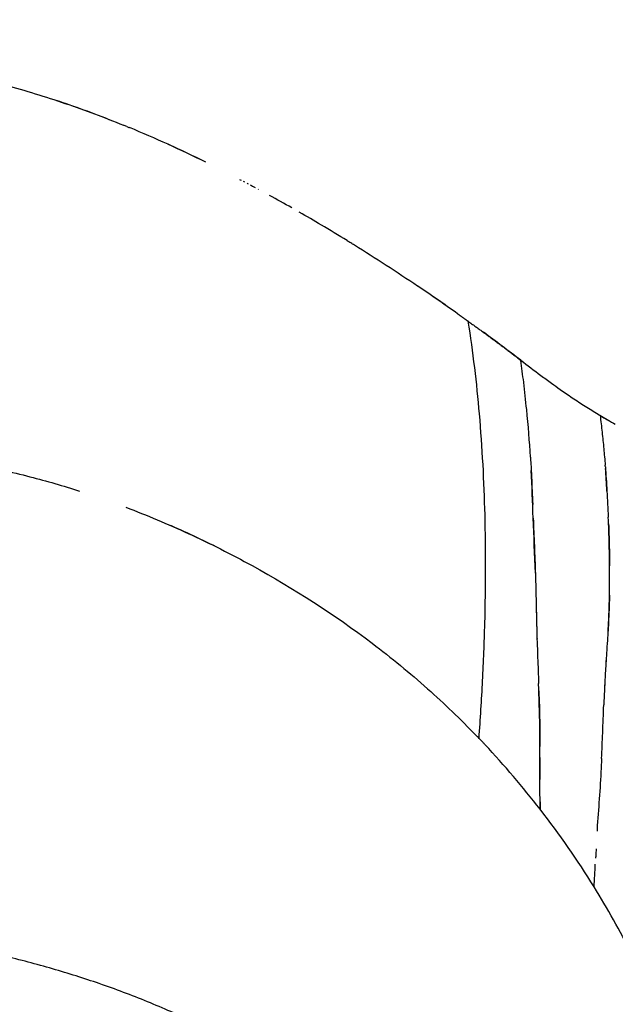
# Model space of a CAD drawing. Header units: millimetres. Extents: x 2530 to 6175, y 0 to 2613.
# Tile 21 of 76: x 4196 to 4300, y 484 to 656. Entities that reach past the tile are written whole.
import ezdxf

# ---------------------------------------------------------------- set-up
doc = ezdxf.new("R2010")
doc.units = ezdxf.units.MM
doc.header["$MEASUREMENT"] = 0
doc.layers.add('Crea2D$visibili$linee', color=7, linetype='Continuous', true_color=0x000000)
doc.layers.add('Crea2D$visibili$tangenti', color=7, linetype='Continuous', true_color=0x000000)

msp = doc.modelspace()

# ---------------------------------------------------------------- linework, layer by layer
at = {"layer": 'Crea2D$visibili$linee'}
msp.add_line((4279.07, 600), (4279.07, 599.99), dxfattribs=at)
for centre, radius, start, end in [((4141.46, 459.09), 192.85, 68.6031, 71.6568), ((4122.38, 416.01), 239.98, 63.7841, 65.5229), ((4099.64, 371.19), 290.25, 61.6092, 61.6221), ((4092.99, 359.09), 304.05, 60.337, 61.1826), ((4084.16, 343.66), 321.83, 59.2607, 60.063), ((4078.71, 334.61), 332.4, 58.3437, 59.2517), ((4063.64, 310.24), 361.04, 55.9988, 58.0982), ((4070.09, 319.16), 350.05, 54.6667, 56.058), ((4052.46, 293.59), 381.11, 55.0271, 55.537), ((4079.29, 330.65), 335.35, 52.4572, 53.8615), ((4442.06, 802.16), 259.56, 232.3867, 233.351), ((3818.1, 535.23), 469.56, 7.0285, 7.5036), ((4039.15, 563.27), 246.74, 5.7322, 6.8468), ((4377.63, 715.26), 151.38, 234.1742, 234.8712), ((4064.1, 566.32), 221.62, 3.4191, 5.5909), ((4342.56, 662.92), 88.37, 237.3898, 239.1043), ((4442.1, 831.86), 284.46, 239.4539, 240.0753), ((4032.16, 558.32), 267.01, 3.2829, 4.1363), ((4148.44, 399.55), 183.49, 63.1416, 66.2863), ((4799.51, 562.87), 513.27, 180.9891, 182.0624), ((6221.12, 614.24), 1935.8, 182.06775, 182.20263), ((4602.78, 524.37), 304.83, 176.1498, 176.6076), ((4652.84, 522.35), 354.92, 177.1024, 177.3871), ((4162.92, 422.28), 164.81, 41.1684, 41.1712), ((4164.2, 422.89), 155.2, 43.3802, 43.7525), ((4163.34, 422.11), 156.36, 37.7189, 43.1775), ((5058.3, 521.99), 771.33, 179.63938, 179.92645), ((4162.49, 421.35), 157.5, 37.7487, 37.7501), ((4160.58, 419.91), 159.89, 31.7989, 37.7353), ((3330.67, 560.85), 967.46, 356.64095, 356.87808), ((4154.45, 416.09), 167.11, 27.1859, 31.8061)]:
    msp.add_arc(centre, radius, start, end, dxfattribs=at)
for points, knots in [([(4109.41, 656.31), (4115.14, 655.99), (4125.94, 655.28), (4141.32, 653.94), (4156.08, 652.26), (4169.45, 650.24), (4182.03, 647.76), (4193, 645.04), (4203.72, 641.74), (4210.57, 639.18), (4213.95, 637.81)], [0, 0, 0, 0, 17.216068, 32.486985, 46.293886, 61.796286, 73.039689, 84.734195, 95.70545, 106.662215, 106.662215, 106.662215, 106.662215]), ([(4254.44, 616.75), (4254.24, 616.88), (4253.92, 617.08), (4253.6, 617.28), (4253.48, 617.35)], [1.032488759, 1.032488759, 1.032488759, 1.032488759, 1.033464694, 1.033991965, 1.033991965, 1.033991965, 1.033991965]), ([(4283.64, 596.55), (4284.79, 595.67), (4286.56, 594.32), (4288.38, 592.98), (4289.02, 592.52)], [0, 0, 0, 0, 0.2713647, 0.4157529, 0.4157529, 0.4157529, 0.4157529]), ([(4290.52, 591.45), (4291.22, 590.96), (4292.67, 589.96), (4294.88, 588.5), (4296.43, 587.56), (4297.18, 587.09)], [0.5277455, 0.5277455, 0.5277455, 0.5277455, 0.6825607, 0.8454172, 1, 1, 1, 1]), ([(4297.53, 586.88), (4297.65, 585.9), (4297.89, 583.95), (4298.17, 581.06), (4298.35, 579.11), (4298.43, 578.14)], [2, 2, 2, 2, 2.0427905, 2.0844837, 2.1249861, 2.1249861, 2.1249861, 2.1249861]), ([(4106.44, 584.73), (4112.33, 584.64), (4123.45, 584.41), (4139.16, 583.81), (4153.14, 582.94), (4165.64, 581.8), (4177.06, 580.32), (4187.57, 578.5), (4197.26, 576.29), (4203.38, 574.53), (4206.26, 573.61)], [0, 0, 0, 0, 17.677082, 33.355773, 47.157074, 59.708182, 71.004476, 81.676682, 91.723719, 100.786743, 100.786743, 100.786743, 100.786743]), ([(4285.32, 579.54), (4285.34, 579.15), (4285.45, 577.2), (4285.58, 574.45), (4285.68, 572.07), (4285.71, 571.27)], [-0.7656358, -0.7656358, -0.7656358, -0.7656358, -0.75, -0.6875, -0.65625, -0.65625, -0.65625, -0.65625]), ([(4286.18, 559.21), (4286.06, 562.48), (4285.81, 568.57), (4285.59, 574.45), (4285.45, 577.19)], [0.5021556, 0.5021556, 0.5021556, 0.5021556, 0.6250222, 0.7343871, 0.7343871, 0.7343871, 0.7343871]), ([(4298.45, 577.86), (4298.44, 577.96), (4298.44, 578.05), (4298.43, 578.14), (4298.43, 578.14)], [0.871090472, 0.871090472, 0.871090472, 0.871090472, 0.875, 0.875000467, 0.875000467, 0.875000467, 0.875000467]), ([(4298.45, 577.86), (4298.56, 576.46), (4298.74, 573.51), (4298.9, 570.57), (4298.97, 569.02)], [2.1288924, 2.1288924, 2.1288924, 2.1288924, 2.1876903, 2.249991, 2.249991, 2.249991, 2.249991]), ([(4214.35, 570.78), (4218.05, 569.37), (4225.56, 566.2), (4240.33, 558.77), (4254.44, 549.68), (4267.2, 539.2), (4273.06, 533.57), (4275.8, 530.73)], [3.90710244, 3.90710244, 3.90710244, 3.90710244, 3.921875, 3.9375, 3.96875, 3.984375, 3.9991018, 3.9991018, 3.9991018, 3.9991018]), ([(4285.8, 568.86), (4285.87, 567.26), (4285.97, 564.82), (4286.1, 561.53), (4286.22, 558.21), (4286.28, 555.69), (4286.32, 554.01)], [-0.6249775, -0.6249775, -0.6249775, -0.6249775, -0.5625, -0.53125, -0.5, -0.4375, -0.4375, -0.4375, -0.4375]), ([(4298.92, 548.95), (4298.97, 549.64), (4299.07, 551.28), (4299.18, 554.73), (4299.21, 559.22), (4299.14, 564.27), (4299.04, 567.46), (4298.97, 569.02), (4298.97, 569.02)], [0.5091658, 0.5091658, 0.5091658, 0.5091658, 0.53125, 0.5625, 0.625, 0.6875, 0.75, 0.7500003, 0.7500003, 0.7500003, 0.7500003]), ([(4299.02, 567.83), (4299.07, 566.64), (4299.14, 564.25), (4299.18, 561.73), (4299.18, 560.46)], [2.26576172, 2.26576172, 2.26576172, 2.26576172, 2.31307392, 2.35938422, 2.35938422, 2.35938422, 2.35938422]), ([(4299.17, 555.34), (4299.17, 554.93), (4299.15, 554.09), (4299.1, 552.47), (4299.02, 550.69), (4298.93, 549.08), (4298.82, 547.49), (4298.7, 545.84), (4298.58, 543.83), (4298.47, 542.25), (4298.39, 540.72), (4298.3, 538.75), (4298.22, 537.13), (4298.18, 536.08)], [0, 0, 0, 0, 1.211467, 2.525775, 4.863937, 6.555622, 7.353108, 9.66438, 11.517538, 13.372781, 14.430683, 16.123851, 19.284963, 19.284963, 19.284963, 19.284963]), ([(4286.32, 554), (4286.36, 552.32), (4286.4, 550.19), (4286.46, 548.05), (4286.47, 547.62)], [-0.43747598, -0.43747598, -0.43747598, -0.43747598, -0.375, -0.359375, -0.359375, -0.359375, -0.359375]), ([(4287.02, 517.76), (4287, 519.51), (4286.95, 523), (4287.03, 529.83), (4286.9, 535.49), (4286.76, 539.41), (4286.74, 539.84)], [0, 0, 0, 0, 0.0625024, 0.1250053, 0.2500079, 0.2656336, 0.2656336, 0.2656336, 0.2656336]), ([(4286.79, 538.53), (4286.85, 536.8), (4286.96, 533.53), (4286.99, 530.29), (4286.99, 528.78)], [-0.2499876, -0.2499876, -0.2499876, -0.2499876, -0.1875, -0.1327985, -0.1327985, -0.1327985, -0.1327985]), ([(4297.79, 526.7), (4297.86, 528.19), (4297.99, 531.3), (4298.11, 534.44), (4298.18, 536.08)], [0.2617219, 0.2617219, 0.2617219, 0.2617219, 0.3125, 0.3672007, 0.3672007, 0.3672007, 0.3672007]), ([(4297.79, 526.7), (4297.78, 526.36), (4297.67, 524.19), (4297.45, 520.25), (4297.13, 516.38), (4297, 514.24), (4296.99, 513.91)], [2.7382692, 2.7382692, 2.7382692, 2.7382692, 2.7499905, 2.8124925, 2.8749949, 2.8867161, 2.8867161, 2.8867161, 2.8867161]), ([(4296.83, 510.86), (4296.81, 510.4), (4296.78, 509.84), (4296.75, 509.28), (4296.75, 509.17)], [2.92187145, 2.92187145, 2.92187145, 2.92187145, 2.93749734, 2.94140058, 2.94140058, 2.94140058, 2.94140058])]:
    msp.add_open_spline(points, degree=3, knots=knots, dxfattribs=at)
for points in [[(4214.51, 637.58), (4214.33, 637.66), (4214.14, 637.73), (4213.95, 637.81)], [(4214.51, 637.58), (4214.68, 637.51), (4214.84, 637.44), (4215.01, 637.38)], [(4228.39, 631.31), (4224.02, 633.46), (4219.56, 635.5), (4215.01, 637.38)], [(4234.31, 628.3), (4234.39, 628.26), (4234.47, 628.21), (4234.56, 628.17)], [(4234.96, 627.96), (4235.03, 627.92), (4235.11, 627.88), (4235.18, 627.84)], [(4235.62, 627.61), (4235.68, 627.58), (4235.74, 627.55), (4235.8, 627.52)], [(4236.16, 627.32), (4236.45, 627.17), (4236.74, 627.01), (4237.03, 626.86)], [(4253.16, 617.55), (4253.27, 617.48), (4253.38, 617.41), (4253.48, 617.35)], [(4276.3, 530.22), (4276.14, 530.39), (4275.97, 530.56), (4275.8, 530.73)], [(4277.36, 529.1), (4277.24, 529.23), (4277.12, 529.36), (4277, 529.48)], [(4287.01, 519.07), (4287.01, 518.64), (4287.02, 518.2), (4287.03, 517.77)]]:
    msp.add_open_spline(points, degree=3, dxfattribs=at)
for points, weights, degree, knots in [([(4272.54, 604.73), (4273.48, 604.06), (4274.42, 603.39), (4279.09, 600.05), (4283.64, 596.55)], [1, 0.999995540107, 1, 0.999852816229, 1], 2, [0, 0, 0, 2.308157, 2.308157, 13.789114, 13.789114, 13.789114]), ([(4297.18, 587.09), (4297.3, 587.02), (4297.42, 586.96), (4297.53, 586.89), (4298.12, 586.54), (4298.7, 586.2), (4299.29, 585.85)], [1, 1, 1, 1, 0.999997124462, 0.999997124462, 1], 3, [1, 1, 1, 1, 2, 2, 2, 4.03943, 4.03943, 4.03943, 4.03943])]:
    msp.add_rational_spline(points, weights, degree=degree, knots=knots, dxfattribs=at)
at = {"layer": 'Crea2D$visibili$tangenti'}
msp.add_line((4283.64, 596.55), (4283.64, 596.55), dxfattribs=at)
for points, knots in [([(4276.3, 530.22), (4276.55, 533.59), (4276.97, 540.3), (4277.36, 550.29), (4277.5, 559.99), (4277.36, 572.25), (4276.6, 586.69), (4275.27, 598), (4274.42, 603.39)], [0, 0, 0, 0, 10.141876, 20.186588, 29.994432, 39.229055, 56.979865, 73.353939, 73.353939, 73.353939, 73.353939]), ([(4289.18, 432.76), (4287.92, 434.15), (4285.6, 436.7), (4282.08, 440.39), (4278.58, 443.9), (4273.79, 448.49), (4267.53, 454.04), (4261.14, 459.13), (4255.61, 463.21), (4250.16, 467), (4240.49, 473.18), (4229.46, 479.12), (4218.15, 484.1), (4209.87, 487.21), (4201.44, 489.87), (4189.15, 493.09), (4175.98, 495.51), (4161.33, 497.41), (4146.18, 498.89), (4126.09, 500.16), (4105.2, 500.92), (4086.06, 501.38), (4068.89, 501.65), (4049.9, 501.85), (4027.93, 501.99), (4002.08, 502.05), (3972.09, 502.04), (3945.47, 501.99), (3910.05, 501.9), (3871.14, 501.79), (3806.3, 501.65), (3679.81, 501.44), (3567.91, 501.37), (3487.1, 501.36)], [0, 0, 0, 0, 5.634295, 10.342335, 15.30852, 20.491281, 30.239054, 40.392013, 45.007533, 50.848253, 60.31596, 79.428055, 88.363751, 97.371245, 105.965641, 114.861295, 135.481797, 146.087416, 159.176746, 181.139389, 206.48354, 221.888683, 238.580554, 257.990611, 278.86733, 304.496764, 335.536272, 368.840253, 384.344181, 441.789211, 485.58715, 578.851279, 821.27646, 821.27646, 821.27646, 821.27646])]:
    msp.add_open_spline(points, degree=3, knots=knots, dxfattribs=at)

doc.saveas('drawing.dxf')
